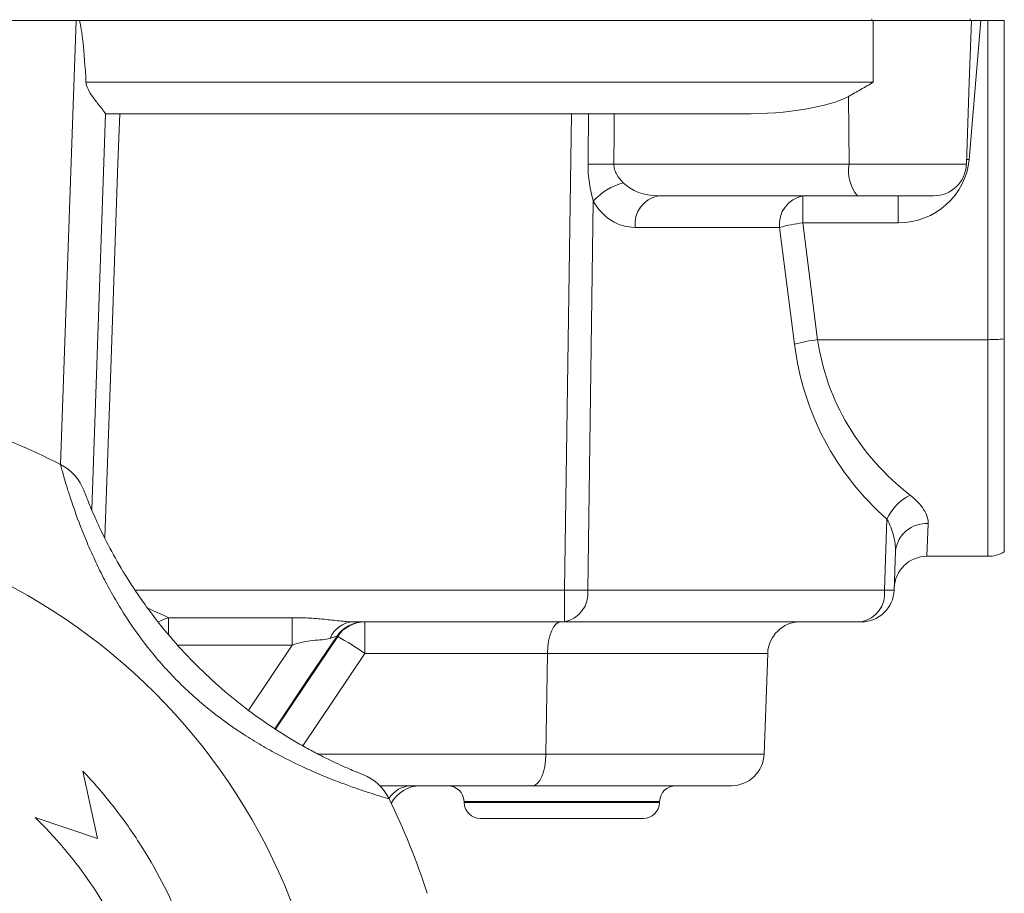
# Model space of a CAD drawing. Header units: millimetres. Extents: x 165 to 832, y 42 to 879.
# Tile 22 of 23: x 772 to 832, y 721 to 774. Entities that reach past the tile are written whole.
import ezdxf

# ---------------------------------------------------------------- set-up
doc = ezdxf.new("R2010")
doc.units = ezdxf.units.MM

# ---------------------------------------------------------------- blocks, each defined once
blk = doc.blocks.new('SW_CENTERMARKSYMBOL_6')
at = {"color": 0, "linetype": 'Continuous', "lineweight": 0}
for p, q in [((0, 5), (0, 20)), ((0, 0), (0, 2.5)), ((-5, 0), (-20, 0)), ((0, 0), (-2.5, 0)), ((0, 0), (2.5, 0)), ((0, 0), (0, -2.5)), ((5, 0), (20, 0)), ((0, -5), (0, -20))]:
    blk.add_line(p, q, dxfattribs=at)

msp = doc.modelspace()

# ---------------------------------------------------------------- linework, layer by layer
at = {"color": 7, "linetype": 'Continuous', "lineweight": 15}
for p, q in [((775.382, 774.435), (732.666, 774.435)), ((775.382, 774.435), (775.587, 774.435)), ((775.587, 774.435), (824.024, 774.435)), ((823.937, 774.535), (823.937, 774.435)), ((824.024, 770.665), (824.024, 774.435)), ((824.024, 774.435), (830.014, 774.435)), ((830.586, 774.435), (829.877, 765.942)), ((829.882, 770.665), (830.014, 774.435)), ((829.937, 774.535), (829.937, 774.435)), ((830.586, 774.435), (830.014, 774.435)), ((830.586, 774.435), (831.024, 774.435)), ((831.024, 754.956), (831.024, 774.435)), ((831.024, 774.435), (832.024, 774.435)), ((832.024, 774.435), (832.024, 755.003)), ((775.992, 770.665), (824.024, 770.665)), ((829.707, 765.665), (829.882, 770.665)), ((822.553, 765.665), (822.516, 769.804)), ((777.185, 768.74), (776.341, 744.585)), ((816.054, 768.735), (777.184, 768.735)), ((805.189, 739.665), (805.609, 768.735)), ((808.201, 765.665), (822.553, 765.665)), ((823.07, 763.735), (810.911, 763.735)), ((819.729, 762.082), (819.729, 763.735)), ((827.708, 763.735), (823.07, 763.735)), ((825.556, 762.082), (825.556, 763.735)), ((806.946, 763.408), (806.602, 739.665)), ((818.316, 761.805), (809.498, 761.805)), ((819.22, 754.679), (818.316, 761.805)), ((819.729, 762.082), (820.634, 754.956)), ((825.556, 762.082), (819.729, 762.082)), ((820.634, 754.956), (831.024, 754.956)), ((831.024, 741.735), (831.024, 754.956)), ((832.024, 755.003), (832.024, 742.003)), ((824.714, 739.665), (824.865, 744.002)), ((827.381, 743.727), (827.303, 741.735)), ((825.382, 742.046), (825.299, 739.665)), ((827.303, 741.735), (831.024, 741.735)), ((805.189, 737.735), (805.189, 739.665)), ((806.602, 739.665), (824.714, 739.665)), ((781.019, 737.988), (788.572, 737.988)), ((805.189, 737.735), (792.307, 737.735)), ((793.006, 737.735), (793.006, 735.805)), ((823.301, 737.735), (805.189, 737.735)), ((791.348, 736.85), (791.291, 736.85)), ((804.144, 735.805), (793.006, 735.805)), ((804.144, 735.805), (804.056, 729.665)), ((817.586, 735.805), (804.144, 735.805)), ((817.586, 735.805), (817.372, 729.665)), ((804.056, 729.665), (817.372, 729.665)), ((775.796, 728.63), (776.691, 724.51)), ((803.228, 727.735), (793.916, 727.735)), ((815.373, 727.735), (803.228, 727.735)), ((799.058, 726.77), (799.06, 726.7)), ((810.988, 726.7), (810.99, 726.77)), ((776.691, 724.51), (772.9, 725.784)), ((809.988, 725.735), (800.06, 725.735))]:
    msp.add_line(p, q, dxfattribs=at)
at = {"color": 8, "linetype": 'Continuous', "lineweight": 15}
for p, q in [((774.436, 747.339), (775.382, 774.435)), ((822.553, 765.665), (829.707, 765.665)), ((829.877, 765.942), (829.717, 765.954)), ((779.032, 739.665), (805.189, 739.665)), ((788.572, 736.312), (781.606, 736.312)), ((785.919, 732.355), (788.572, 736.312)), ((793.006, 735.805), (789.227, 730.171)), ((790.15, 729.665), (804.056, 729.665)), ((810.99, 726.77), (799.058, 726.77)), ((799.06, 726.7), (810.988, 726.7))]:
    msp.add_line(p, q, dxfattribs=at)
at = {"color": 7, "linetype": 'Continuous', "lineweight": 15, "flags": 128}
for points in [[(778.047, 768.735), (777.943, 765.738), (777.524, 753.753), (777.144, 742.883)], [(788.572, 737.988), (788.572, 737.849), (788.572, 737.684), (788.572, 737.494), (788.572, 737.284), (788.572, 737.057), (788.572, 736.817), (788.572, 736.567), (788.572, 736.312)]]:
    msp.add_lwpolyline(points, dxfattribs=at)
at = {"color": 8, "linetype": 'Continuous', "lineweight": 15, "flags": 128}
for points in [[(781.019, 737.988), (781.019, 737.849), (781.019, 737.684), (781.019, 737.494), (781.019, 737.284), (781.019, 737.057), (781.019, 736.999)], [(791.291, 736.85), (789.658, 734.414), (787.509, 731.211)], [(787.55, 731.186), (789.458, 734.031), (791.348, 736.85)]]:
    msp.add_lwpolyline(points, dxfattribs=at)
at = {"color": 7, "linetype": 'Continuous', "lineweight": 15}
msp.add_circle((754.024, 707.235), 37, dxfattribs=at)
for centre, radius, start, end in [((807.27, 717.846), 47.828, 88.88457, 90.77321), ((824.789, 765.23), 2.277, 168.98188, 221.02516), ((827.708, 765.735), 2, 270, 358), ((809.825, 760.79), 3.892, 105.6728, 137.71633), ((811.248, 762.005), 1.762, 101.02808, 186.54647), ((820.066, 762.005), 1.762, 101.02808, 186.54647), ((820.745, 753.171), 8.969, 96.50265, 105.71364), ((821.649, 746.045), 8.969, 96.50265, 105.71364), ((831.05, 765.16), 10.204, 269.85223, 275.47575), ((754.024, 707.235), 45, 63.03507, 70.96493), ((773.069, 744.669), 3, 20.63513, 63.03507), ((827.646, 742.732), 3.057, 116.56377, 155.44422), ((827.252, 741.853), 1.879, 86.04089, 174.09163), ((831.024, 743.735), 2, 270, 300), ((827.303, 739.735), 2, 90, 178), ((805.895, 782.607), 42.948, 269.05719, 270.94281), ((804.852, 739.464), 1.762, 281.02808, 6.54647), ((822.964, 739.464), 1.762, 281.02808, 6.54647), ((823.301, 739.735), 2, 270, 358), ((825.007, 745.646), 5.988, 267.19806, 272.80194), ((792.385, 736.121), 1.616, 92.75889, 158.11115), ((792.949, 735.74), 1.995, 90.01713, 146.19077), ((793.006, 735.74), 1.995, 90.01713, 146.19063), ((819.585, 735.735), 2, 90, 178), ((782.1, 720.349), 18.915, 54.79299, 60.73046), ((815.373, 729.735), 2, 270, 358), ((791.785, 725.623), 3, 25.96493, 68.36487), ((796.394, 725.735), 2, 90, 152.62015), ((798.058, 726.735), 1, 2, 90), ((811.99, 726.735), 1, 90, 178), ((754.024, 707.235), 45, 18.03507, 25.96493), ((800.06, 726.735), 1, 182, 270), ((809.988, 726.735), 1, 270, 358)]:
    msp.add_arc(centre, radius, start, end, dxfattribs=at)
at = {"color": 8, "linetype": 'Continuous', "lineweight": 15}
for centre, radius, start, end in [((781.593, 735.844), 2.22, 104.9969, 121.47009), ((795.895, 726.072), 1.663, 91.2889, 148.38572)]:
    msp.add_arc(centre, radius, start, end, dxfattribs=at)
at = {"color": 7, "linetype": 'Continuous', "lineweight": 15}
for centre, major_axis, ratio, start_param, end_param in [((773.393, 717.462), (2.002, 57.272), 0.034899, 5.905148, 6.182007), ((815.784, 770.735), (7.469, -0.078), 0.267572, 4.751314, 5.837951), ((797.558, 212.155), (11.217, 811.187), 0.002382, 5.463396, 5.468577), ((798.075, 212.225), (10.7, 811.127), 0.004764, 5.463369, 5.468559), ((825.745, 766.082), (3.767, 1.834), 0.943705, 4.236059, 5.771949), ((811.067, 765.735), (2.747, 0.237), 0.72281, 3.665076, 4.593362), ((809.654, 765.805), (0.461, 3.982), 0.81283, 2.307161, 3.235448), ((837.101, 757.805), (13.206, 12.884), 0.951819, 2.518384, 3.21767), ((838.515, 757.735), (17.753, 3.526), 0.879081, 3.093934, 3.79322), ((804.972, 735.735), (0, 2), 0.414214, 0, 1.53589), ((803.228, 729.735), (0, 2), 0.414214, 3.141593, 4.677482)]:
    msp.add_ellipse(centre, major_axis=major_axis, ratio=ratio, start_param=start_param, end_param=end_param, dxfattribs=at)
for points, knots in [([(775.992, 770.665), (775.999, 770.529), (776.04, 770.403), (776.149, 770.163), (776.215, 770.053), (776.352, 769.843), (776.424, 769.742), (776.565, 769.553), (776.634, 769.463), (776.767, 769.295), (776.831, 769.214), (776.948, 769.069), (776.999, 769.003), (777.132, 768.834), (777.185, 768.759), (777.185, 768.74)], [0, 0, 0, 0, 0.125, 0.125, 0.25, 0.25, 0.375, 0.375, 0.5, 0.5, 0.625, 0.625, 0.75, 0.75, 1, 1, 1, 1]), ([(824.024, 770.665), (823.898, 770.591), (823.769, 770.516), (823.516, 770.37), (823.39, 770.297), (823.014, 770.081), (822.764, 769.94), (822.516, 769.804)], [0, 0, 0, 0, 0.25, 0.25, 0.5, 0.5, 1, 1, 1, 1]), ([(806.946, 763.408), (806.846, 763.765), (806.763, 764.136), (806.649, 764.896), (806.62, 765.281), (806.624, 765.67)], [0, 0, 0, 0, 0.5, 0.5, 1, 1, 1, 1]), ([(808.201, 765.665), (808.198, 765.553), (808.214, 765.445), (808.279, 765.233), (808.326, 765.133), (808.492, 764.85), (808.63, 764.687), (808.773, 764.536)], [0, 0, 0, 0, 0.25, 0.25, 0.5, 0.5, 1, 1, 1, 1]), ([(794.482, 726.937), (794.482, 726.937), (794.367, 726.969), (794.028, 727.07), (793.886, 727.113), (793.556, 727.216), (793.366, 727.276), (792.941, 727.414), (792.703, 727.494), (792.191, 727.672), (791.917, 727.77), (791.048, 728.096), (790.398, 728.356), (789.051, 728.953), (788.349, 729.291), (787.27, 729.868), (786.907, 730.073), (786.189, 730.498), (785.833, 730.72), (784.775, 731.415), (784.085, 731.917), (783.08, 732.735), (782.75, 733.019), (782.101, 733.61), (781.784, 733.914), (780.868, 734.847), (780.299, 735.497), (779.236, 736.848), (778.743, 737.549), (778.057, 738.634), (777.839, 738.999), (777.426, 739.725), (777.231, 740.087), (776.862, 740.807), (776.687, 741.165), (776.358, 741.874), (776.203, 742.227), (775.771, 743.25), (775.528, 743.889), (775.217, 744.765), (775.123, 745.044), (774.954, 745.557), (774.88, 745.792), (774.749, 746.219), (774.692, 746.412), (774.595, 746.746), (774.555, 746.886), (774.492, 747.111), (774.469, 747.197), (774.437, 747.313), (774.429, 747.343), (774.429, 747.343)], [0, 0, 0, 0, 0.0625, 0.0625, 0.09375, 0.09375, 0.125, 0.125, 0.15625, 0.15625, 0.1875, 0.1875, 0.25, 0.25, 0.3125, 0.3125, 0.34375, 0.34375, 0.375, 0.375, 0.4375, 0.4375, 0.46875, 0.46875, 0.5, 0.5, 0.5625, 0.5625, 0.625, 0.625, 0.65625, 0.65625, 0.6875, 0.6875, 0.71875, 0.71875, 0.75, 0.75, 0.8125, 0.8125, 0.84375, 0.84375, 0.875, 0.875, 0.90625, 0.90625, 0.9375, 0.9375, 0.96875, 0.96875, 1, 1, 1, 1]), ([(775.876, 745.726), (775.876, 745.726), (775.885, 745.701), (775.922, 745.606), (775.949, 745.535), (776.021, 745.348), (776.067, 745.232), (776.178, 744.956), (776.243, 744.798), (776.391, 744.447), (776.475, 744.253), (776.664, 743.832), (776.768, 743.604), (777.107, 742.895), (777.369, 742.379), (777.97, 741.287), (778.301, 740.726), (778.84, 739.882), (779.027, 739.599), (779.415, 739.033), (779.617, 738.749), (780.238, 737.91), (780.672, 737.363), (781.58, 736.298), (782.055, 735.779), (783.045, 734.772), (783.562, 734.281), (784.616, 733.35), (785.154, 732.908), (786.249, 732.068), (786.806, 731.671), (787.932, 730.924), (788.486, 730.585), (789.287, 730.125), (789.55, 729.98), (790.062, 729.706), (790.312, 729.577), (790.783, 729.342), (791.006, 729.234), (791.424, 729.038), (791.62, 728.95), (791.97, 728.794), (792.126, 728.727), (792.399, 728.612), (792.515, 728.563), (792.796, 728.449), (792.891, 728.412), (792.891, 728.412)], [0, 0, 0, 0, 0.03125, 0.03125, 0.0625, 0.0625, 0.09375, 0.09375, 0.125, 0.125, 0.15625, 0.15625, 0.1875, 0.1875, 0.25, 0.25, 0.3125, 0.3125, 0.34375, 0.34375, 0.375, 0.375, 0.4375, 0.4375, 0.5, 0.5, 0.5625, 0.5625, 0.625, 0.625, 0.6875, 0.6875, 0.75, 0.75, 0.78125, 0.78125, 0.8125, 0.8125, 0.84375, 0.84375, 0.875, 0.875, 0.90625, 0.90625, 0.9375, 0.9375, 1, 1, 1, 1]), ([(826.279, 745.466), (826.638, 745.188), (826.91, 744.893), (827.196, 744.443), (827.269, 744.293), (827.364, 744.004), (827.387, 743.864), (827.381, 743.727)], [0, 0, 0, 0, 0.5, 0.5, 0.75, 0.75, 1, 1, 1, 1]), ([(825.382, 742.046), (825.393, 742.359), (825.349, 742.685), (825.175, 743.347), (825.047, 743.679), (824.865, 744.002)], [0, 0, 0, 0, 0.5, 0.5, 1, 1, 1, 1]), ([(788.572, 737.988), (788.901, 737.988), (789.228, 737.98), (789.879, 737.947), (790.204, 737.921), (790.839, 737.859), (791.151, 737.823), (791.752, 737.761), (792.038, 737.735), (792.307, 737.735)], [0, 0, 0, 0, 0.25, 0.25, 0.5, 0.5, 0.75, 0.75, 1, 1, 1, 1]), ([(790.886, 736.723), (790.74, 736.675), (790.581, 736.652), (790.227, 736.622), (790.032, 736.614), (789.627, 736.575), (789.411, 736.542), (788.989, 736.447), (788.78, 736.385), (788.572, 736.312)], [0, 0, 0, 0, 0.25, 0.25, 0.5, 0.5, 0.75, 0.75, 1, 1, 1, 1]), ([(791.291, 736.85), (791.28, 736.849), (791.236, 736.836), (791.093, 736.792), (790.997, 736.76), (790.886, 736.723)], [0, 0, 0, 0, 0.5, 0.5, 1, 1, 1, 1]), ([(776.631, 688.256), (777.856, 689.659), (778.932, 691.153), (780.332, 693.525), (780.762, 694.337), (781.354, 695.589), (781.542, 696.012), (781.899, 696.87), (782.069, 697.304), (782.86, 699.481), (783.325, 701.259), (783.776, 703.978), (783.885, 704.894), (783.986, 706.28), (784.009, 706.746), (784.033, 707.674), (784.034, 708.137), (783.987, 710.444), (783.78, 712.268), (783.22, 714.973), (782.991, 715.87), (782.446, 717.65), (782.135, 718.52), (781.087, 721.075), (780.237, 722.703), (778.735, 725.03), (778.193, 725.79), (777.045, 727.252), (776.437, 727.955), (775.796, 728.63)], [0, 0, 0, 0, 0.125, 0.125, 0.1875, 0.1875, 0.21875, 0.21875, 0.25, 0.25, 0.375, 0.375, 0.4375, 0.4375, 0.46875, 0.46875, 0.5, 0.5, 0.625, 0.625, 0.6875, 0.6875, 0.75, 0.75, 0.875, 0.875, 0.9375, 0.9375, 1, 1, 1, 1]), ([(772.9, 725.784), (774.095, 724.615), (775.164, 723.353), (776.585, 721.33), (777.029, 720.633), (777.647, 719.554), (777.845, 719.189), (778.226, 718.447), (778.409, 718.071), (779.272, 716.178), (779.816, 714.62), (780.415, 712.218), (780.578, 711.407), (780.768, 710.173), (780.822, 709.758), (780.91, 708.929), (780.944, 708.515), (781.068, 706.446), (781.015, 704.798), (780.71, 702.337), (780.57, 701.519), (780.212, 699.885), (779.996, 699.084), (779.244, 696.721), (778.603, 695.202), (777.429, 693.009), (777, 692.29), (776.08, 690.898), (775.588, 690.223), (775.064, 689.572)], [0, 0, 0, 0, 0.125, 0.125, 0.1875, 0.1875, 0.21875, 0.21875, 0.25, 0.25, 0.375, 0.375, 0.4375, 0.4375, 0.46875, 0.46875, 0.5, 0.5, 0.625, 0.625, 0.6875, 0.6875, 0.75, 0.75, 0.875, 0.875, 0.9375, 0.9375, 1, 1, 1, 1])]:
    msp.add_open_spline(points, degree=3, knots=knots, dxfattribs=at)
at = {"color": 8, "linetype": 'Continuous', "lineweight": 15}
msp.add_open_spline([(779.787, 738.548), (779.826, 738.532), (780.278, 738.348), (780.665, 738.16), (781.019, 737.988)], degree=3, knots=[0, 0, 0, 0, 0.08755, 1, 1, 1, 1], dxfattribs=at)

# ---------------------------------------------------------------- block references
at = {"color": 7, "linetype": 'Continuous', "lineweight": 0}
msp.add_blockref('SW_CENTERMARKSYMBOL_6', (754.024, 707.235), dxfattribs=at)

doc.saveas('drawing.dxf')
